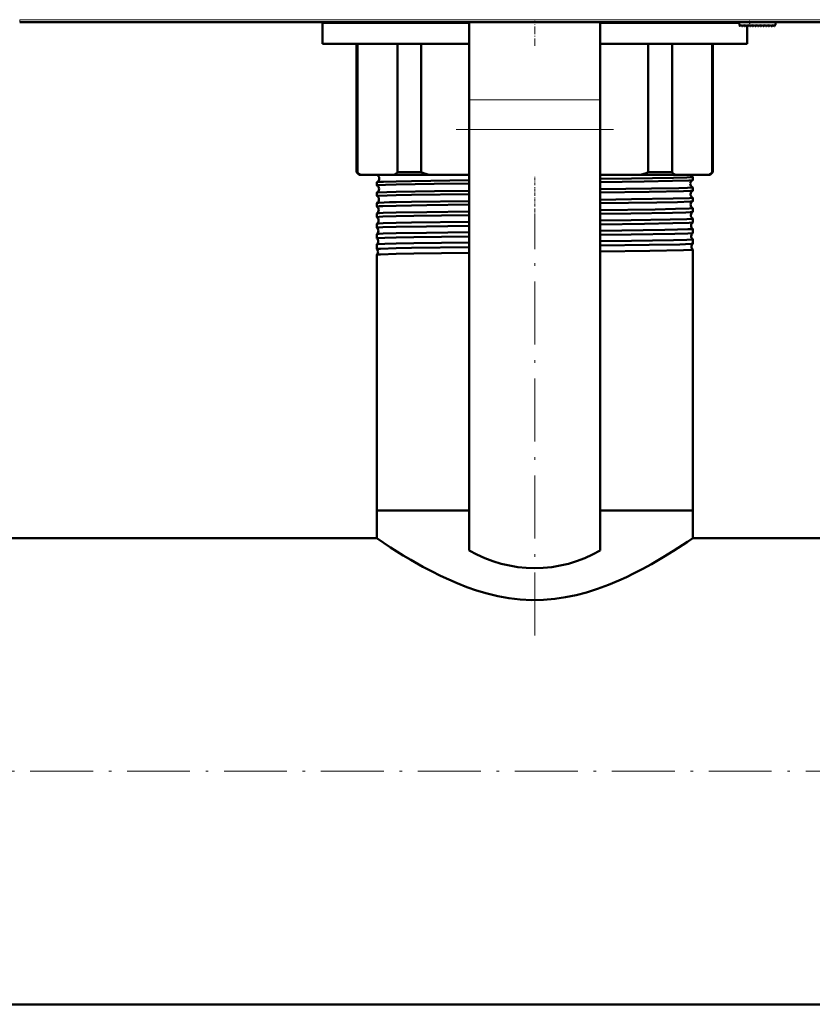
# Model space of a CAD drawing. Extents: x -1595 to 1972, y -1674 to 620.
# Tile 2 of 55: x -107 to 45, y -1618 to -1431. Entities that reach past the tile are written whole.
import ezdxf

# ---------------------------------------------------------------- set-up
doc = ezdxf.new("R2010")
doc.units = 0
doc.linetypes.add('DASHDOT', pattern=[18.5, 12, -3, 0.5, -3])

msp = doc.modelspace()

# ---------------------------------------------------------------- linework, layer by layer
at = {"color": 7, "linetype": 'DASHDOT', "lineweight": 18}
for p, q in [((109.51, -1430.6), (-126.38, -1430.6)), ((-23.43, -1451.53), (6.57, -1451.53)), ((-8.43, -1548.04), (-8.43, -1467.77)), ((554.77, -1573.96), (-251.63, -1573.96))]:
    msp.add_line(p, q, dxfattribs=at)
at = {"color": 7, "lineweight": 18}
for p, q in [((-106.72, -1430.6), (-106.72, -1431.1)), ((89.85, -1430.6), (-106.72, -1430.6)), ((32.64, -1431.83), (32.57, -1431.1)), ((-20.93, -1445.87), (4.07, -1445.87)), ((-20.93, -1451.53), (4.07, -1451.53))]:
    msp.add_line(p, q, dxfattribs=at)
at = {"color": 7, "lineweight": 50}
for p, q in [((89.85, -1431.1), (-106.72, -1431.1)), ((-48.93, -1431.21), (-48.93, -1431.1)), ((-20.93, -1445.87), (-20.93, -1431.1)), ((4.07, -1445.87), (4.07, -1431.1)), ((30.57, -1431.1), (30.62, -1431.69)), ((37.57, -1431.1), (37.52, -1431.6)), ((-48.93, -1435.21), (-48.93, -1431.21)), ((-48.93, -1431.21), (-20.93, -1431.21)), ((-20.93, -1431.21), (-48.93, -1431.21)), ((4.07, -1431.21), (30.57, -1431.21)), ((30.57, -1431.21), (4.07, -1431.21)), ((30.79, -1431.75), (30.94, -1431.6)), ((30.94, -1431.6), (31.08, -1431.8)), ((31.23, -1431.82), (31.45, -1431.6)), ((31.45, -1431.6), (31.59, -1431.8)), ((31.74, -1431.82), (31.96, -1431.6)), ((31.96, -1431.6), (32.1, -1431.8)), ((32.07, -1431.76), (32.07, -1435.21)), ((32.25, -1431.82), (32.47, -1431.6)), ((32.47, -1431.6), (32.61, -1431.8)), ((32.98, -1431.6), (32.76, -1431.82)), ((33.12, -1431.8), (32.98, -1431.6)), ((33.49, -1431.6), (33.27, -1431.82)), ((33.63, -1431.8), (33.49, -1431.6)), ((34, -1431.6), (33.78, -1431.82)), ((34.14, -1431.8), (34, -1431.6)), ((34.51, -1431.6), (34.29, -1431.82)), ((34.65, -1431.8), (34.51, -1431.6)), ((35.02, -1431.6), (34.8, -1431.82)), ((35.16, -1431.8), (35.02, -1431.6)), ((35.53, -1431.6), (35.31, -1431.82)), ((35.67, -1431.8), (35.53, -1431.6)), ((36.04, -1431.6), (35.82, -1431.82)), ((36.18, -1431.8), (36.04, -1431.6)), ((36.55, -1431.6), (36.33, -1431.82)), ((36.69, -1431.8), (36.55, -1431.6)), ((37.06, -1431.6), (36.84, -1431.82)), ((37.19, -1431.8), (37.06, -1431.6)), ((37.52, -1431.6), (37.35, -1431.8)), ((-20.93, -1435.21), (-48.93, -1435.21)), ((-42.43, -1459.71), (-42.43, -1435.21)), ((-42.28, -1435.21), (-42.28, -1459.71)), ((-34.64, -1459.71), (-34.64, -1435.21)), ((-30.1, -1435.21), (-30.1, -1459.71)), ((32.07, -1435.21), (4.07, -1435.21)), ((13.23, -1459.71), (13.23, -1435.21)), ((17.77, -1435.21), (17.77, -1459.71)), ((25.41, -1459.71), (25.41, -1435.21)), ((25.57, -1435.21), (25.57, -1459.71)), ((-20.93, -1445.87), (-20.93, -1451.53)), ((4.07, -1445.87), (4.07, -1451.53)), ((-20.93, -1531.87), (-20.93, -1451.53)), ((4.07, -1531.87), (4.07, -1451.53)), ((-41.93, -1460.21), (-42.43, -1459.71)), ((-42.28, -1459.71), (-42.43, -1459.71)), ((-41.93, -1460.21), (-41.57, -1460.21)), ((-41.57, -1460.21), (-35.35, -1460.21)), ((-35.35, -1460.21), (-28.38, -1460.21)), ((-30.1, -1459.71), (-34.64, -1459.71)), ((-28.38, -1460.21), (-20.93, -1460.21)), ((4.07, -1460.21), (11.51, -1460.21)), ((11.51, -1460.21), (18.48, -1460.21)), ((17.77, -1459.71), (13.23, -1459.71)), ((18.48, -1460.21), (24.7, -1460.21)), ((21.72, -1461.2), (21.72, -1460.6)), ((24.7, -1460.21), (25.07, -1460.21)), ((25.57, -1459.71), (25.07, -1460.21)), ((25.57, -1459.71), (25.41, -1459.71)), ((-38.58, -1462.21), (-38.58, -1461.6)), ((21.72, -1463.22), (21.72, -1462.59)), ((-38.58, -1464.22), (-38.58, -1463.58)), ((21.72, -1465.23), (21.72, -1464.57)), ((-38.58, -1466.24), (-38.58, -1465.57)), ((21.72, -1467.25), (21.72, -1466.56)), ((-38.58, -1467.55), (-38.58, -1467.54)), ((-38.58, -1468.26), (-38.58, -1467.55)), ((-38.58, -1468.27), (-38.58, -1468.26)), ((21.71, -1467.26), (21.72, -1467.25)), ((21.72, -1468.54), (21.71, -1468.53)), ((21.72, -1469.28), (21.72, -1468.54)), ((-38.58, -1469.53), (-38.58, -1469.52)), ((-38.58, -1470.29), (-38.58, -1469.53)), ((-38.58, -1470.29), (-38.58, -1470.29)), ((21.71, -1469.28), (21.72, -1469.28)), ((21.72, -1470.52), (21.71, -1470.51)), ((21.72, -1471.3), (21.72, -1470.52)), ((-38.58, -1471.5), (-38.58, -1471.5)), ((-38.58, -1472.31), (-38.58, -1471.5)), ((-38.58, -1472.32), (-38.58, -1472.31)), ((21.71, -1471.31), (21.72, -1471.3)), ((-38.58, -1473.48), (-38.58, -1473.47)), ((-38.58, -1474.34), (-38.58, -1473.48)), ((21.72, -1472.49), (21.71, -1472.49)), ((21.71, -1473.33), (21.72, -1473.33)), ((21.72, -1473.33), (21.72, -1472.49)), ((-38.58, -1474.35), (-38.58, -1474.34)), ((-38.58, -1475.45), (-38.58, -1475.44)), ((-38.58, -1524.21), (-38.58, -1475.45)), ((21.72, -1474.46), (21.71, -1474.46)), ((21.72, -1524.21), (21.72, -1474.46)), ((-34.89, -1524.21), (-38.58, -1524.21)), ((-20.93, -1524.21), (-38.58, -1524.21)), ((-38.58, -1529.51), (-38.58, -1524.21)), ((-20.93, -1524.21), (-34.89, -1524.21)), ((21.72, -1524.21), (4.07, -1524.21)), ((21.72, -1524.21), (4.07, -1524.21)), ((21.72, -1529.51), (21.72, -1524.21)), ((-38.58, -1529.51), (-184.43, -1529.51)), ((138.12, -1529.51), (21.72, -1529.51)), ((487.57, -1618.42), (-184.43, -1618.42))]:
    msp.add_line(p, q, dxfattribs=at)
at = {"color": 7, "linetype": 'DASHDOT', "lineweight": 18, "ltscale": 0.120001}
msp.add_line((-8.43, -1435.61), (-8.43, -1430.81), dxfattribs=at)
at = {"color": 7, "linetype": 'DASHDOT', "lineweight": 18, "ltscale": 0.028003}
msp.add_line((32.65, -1431.95), (32.55, -1430.84), dxfattribs=at)
at = {"color": 7, "linetype": 'DASHDOT', "lineweight": 18, "ltscale": 0.043604}
msp.add_line((-8.43, -1462.19), (-8.43, -1460.45), dxfattribs=at)
at = {"color": 7, "linetype": 'DASHDOT', "lineweight": 18, "ltscale": 0.044443}
msp.add_line((-8.43, -1464.21), (-8.43, -1462.43), dxfattribs=at)
at = {"color": 7, "linetype": 'DASHDOT', "lineweight": 18, "ltscale": 0.045422}
msp.add_line((-8.43, -1466.23), (-8.43, -1464.42), dxfattribs=at)
at = {"color": 7, "linetype": 'DASHDOT', "lineweight": 18, "ltscale": 0.046545}
msp.add_line((-8.43, -1468.26), (-8.43, -1466.4), dxfattribs=at)
at = {"color": 7, "linetype": 'DASHDOT', "lineweight": 18, "ltscale": 0.047827}
msp.add_line((-8.43, -1470.29), (-8.43, -1468.37), dxfattribs=at)
at = {"color": 7, "linetype": 'DASHDOT', "lineweight": 18, "ltscale": 0.04928}
msp.add_line((-8.43, -1472.32), (-8.43, -1470.35), dxfattribs=at)
at = {"color": 7, "linetype": 'DASHDOT', "lineweight": 18, "ltscale": 0.050922}
msp.add_line((-8.43, -1474.35), (-8.43, -1472.32), dxfattribs=at)
at = {"color": 7, "lineweight": 50}
for points in [[(4.07, -1460.96), (10.01, -1460.89), (18.07, -1460.76), (20.57, -1460.69), (21.59, -1460.63), (21.7, -1460.61), (21.71, -1460.61), (21.71, -1460.61), (21.72, -1460.6), (21.72, -1460.6)], [(-38.58, -1462.21), (-38.58, -1462.21), (-38.58, -1462.2), (-38.58, -1462.2), (-38.56, -1462.2), (-38.39, -1462.17), (-36.9, -1462.1), (-34.89, -1462.05)], [(-38.57, -1461.59), (-38.49, -1461.57), (-38.05, -1461.54), (-37.3, -1461.5), (-34.89, -1461.44)], [(-34.89, -1461.44), (-31.95, -1461.38), (-20.93, -1461.24)], [(-34.89, -1462.05), (-27.6, -1461.92), (-20.93, -1461.84)], [(4.07, -1461.57), (12.44, -1461.46), (17.87, -1461.36), (21, -1461.27), (21.64, -1461.22), (21.7, -1461.21)], [(4.07, -1462.95), (13.83, -1462.82), (19.07, -1462.72), (20.73, -1462.67), (21.6, -1462.62), (21.7, -1462.6), (21.71, -1462.59), (21.71, -1462.59), (21.72, -1462.59), (21.72, -1462.59)], [(-38.58, -1463.58), (-38.53, -1463.56), (-38.3, -1463.54), (-36.69, -1463.47), (-34.89, -1463.42)], [(-38.58, -1464.22), (-38.58, -1464.22), (-38.58, -1464.22), (-38.58, -1464.22), (-38.57, -1464.21), (-38.54, -1464.21), (-38.18, -1464.17), (-36.58, -1464.11), (-34.89, -1464.06)], [(-34.89, -1463.42), (-27.59, -1463.3), (-20.93, -1463.22)], [(-34.89, -1464.06), (-31.95, -1464.01), (-20.93, -1463.86)], [(4.07, -1463.58), (13.42, -1463.46), (19.93, -1463.33), (21.28, -1463.27), (21.64, -1463.24), (21.69, -1463.23), (21.71, -1463.22)], [(4.07, -1464.94), (10.04, -1464.86), (17.98, -1464.73), (21.12, -1464.64), (21.64, -1464.6), (21.71, -1464.58), (21.71, -1464.58), (21.71, -1464.58), (21.72, -1464.57)], [(-38.58, -1465.56), (-38.57, -1465.55), (-38.52, -1465.55), (-38.19, -1465.52), (-36.18, -1465.44), (-34.89, -1465.41)], [(-38.58, -1466.24), (-38.58, -1466.24), (-38.58, -1466.24), (-38.58, -1466.24), (-38.57, -1466.23), (-38.54, -1466.22), (-38.15, -1466.19), (-37.4, -1466.15), (-34.89, -1466.08)], [(-34.89, -1465.41), (-31.95, -1465.35), (-20.93, -1465.21)], [(-34.89, -1466.08), (-29.04, -1465.98), (-20.93, -1465.88)], [(4.07, -1465.6), (14.86, -1465.45), (18.78, -1465.38), (21.31, -1465.29), (21.65, -1465.26), (21.7, -1465.24), (21.71, -1465.24)], [(4.07, -1466.92), (14.52, -1466.78), (18.42, -1466.71), (21.03, -1466.62), (21.64, -1466.58), (21.71, -1466.56), (21.71, -1466.56), (21.71, -1466.56), (21.72, -1466.56)], [(-38.58, -1467.54), (-38.56, -1467.54), (-38.5, -1467.52), (-38.09, -1467.49), (-37.33, -1467.46), (-34.89, -1467.39)], [(-38.58, -1468.26), (-38.58, -1468.26), (-38.58, -1468.26), (-38.58, -1468.26), (-38.57, -1468.25), (-38.54, -1468.25), (-38.15, -1468.21), (-37.4, -1468.17), (-34.89, -1468.1)], [(-34.89, -1467.39), (-29.04, -1467.29), (-20.93, -1467.19)], [(-34.89, -1468.1), (-31.51, -1468.04), (-20.93, -1467.9)], [(4.07, -1467.62), (9.92, -1467.55), (17.86, -1467.42), (20.41, -1467.35), (21.2, -1467.31), (21.63, -1467.28), (21.7, -1467.26), (21.71, -1467.26)], [(4.07, -1468.9), (9.99, -1468.83), (17.4, -1468.71), (20.56, -1468.63), (21.58, -1468.57), (21.7, -1468.55), (21.71, -1468.54), (21.71, -1468.54), (21.72, -1468.54), (21.72, -1468.54)], [(-38.58, -1469.52), (-38.57, -1469.52), (-38.51, -1469.5), (-38.1, -1469.47), (-37.34, -1469.44), (-34.89, -1469.37)], [(-38.58, -1470.29), (-38.58, -1470.29), (-38.58, -1470.28), (-38.58, -1470.28), (-38.57, -1470.28), (-38.54, -1470.27), (-38.15, -1470.23), (-37.4, -1470.2), (-34.89, -1470.13)], [(-34.89, -1469.37), (-31.95, -1469.31), (-20.93, -1469.17)], [(-34.89, -1470.13), (-29.12, -1470.02), (-20.93, -1469.92)], [(4.07, -1469.64), (12.5, -1469.53), (17.93, -1469.44), (21.02, -1469.34), (21.65, -1469.3), (21.7, -1469.29), (21.71, -1469.28)], [(4.07, -1470.87), (16.41, -1470.7), (18.83, -1470.65), (20.8, -1470.59), (21.38, -1470.56), (21.68, -1470.53), (21.7, -1470.52), (21.71, -1470.52), (21.71, -1470.52), (21.71, -1470.52), (21.72, -1470.52)], [(-38.58, -1471.5), (-38.57, -1471.49), (-38.51, -1471.48), (-38.1, -1471.45), (-37.35, -1471.41), (-34.89, -1471.35)], [(-38.58, -1472.31), (-38.58, -1472.31), (-38.58, -1472.31), (-38.58, -1472.31), (-38.57, -1472.3), (-38.41, -1472.28), (-37.07, -1472.21), (-34.89, -1472.15)], [(-34.89, -1471.35), (-29.11, -1471.25), (-20.93, -1471.14)], [(-34.89, -1472.15), (-31.51, -1472.09), (-20.93, -1471.95)], [(4.07, -1471.67), (9.95, -1471.6), (18.3, -1471.46), (20.78, -1471.38), (21.58, -1471.33), (21.69, -1471.31), (21.71, -1471.31), (21.71, -1471.31)], [(-38.58, -1473.47), (-38.58, -1473.47), (-38.55, -1473.46), (-38.38, -1473.44), (-37.06, -1473.38), (-34.89, -1473.32)], [(-38.58, -1474.34), (-38.58, -1474.34), (-38.58, -1474.34), (-38.58, -1474.34), (-38.51, -1474.32), (-37.89, -1474.28), (-34.89, -1474.18)], [(-34.89, -1473.32), (-31.51, -1473.26), (-20.93, -1473.12)], [(-34.89, -1474.18), (-31.96, -1474.13), (-20.93, -1473.97)], [(4.07, -1472.85), (10.03, -1472.78), (18.07, -1472.65), (20.57, -1472.58), (21.59, -1472.52), (21.7, -1472.5), (21.71, -1472.5), (21.71, -1472.49), (21.72, -1472.49), (21.72, -1472.49)], [(4.07, -1473.7), (13.41, -1473.57), (19.25, -1473.46), (21.4, -1473.38), (21.67, -1473.35), (21.7, -1473.34), (21.71, -1473.33)], [(-38.58, -1475.44), (-38.58, -1475.44), (-38.57, -1475.44), (-38.49, -1475.42), (-37.88, -1475.38), (-34.89, -1475.29)], [(-34.89, -1475.29), (-31.51, -1475.23), (-20.93, -1475.09)], [(4.07, -1474.82), (13.54, -1474.7), (19.98, -1474.57), (21.32, -1474.51), (21.67, -1474.48), (21.7, -1474.47), (21.71, -1474.47), (21.71, -1474.46), (21.71, -1474.46), (21.72, -1474.46)], [(21.72, -1529.51), (20.73, -1530.17), (18.07, -1531.9), (16.09, -1533.12), (13.83, -1534.44), (12.18, -1535.34), (10.43, -1536.25), (9.05, -1536.92), (7.62, -1537.57), (5.63, -1538.4), (3.57, -1539.17), (1.43, -1539.85), (-0.53, -1540.36), (-2.54, -1540.78), (-4.59, -1541.08), (-6.78, -1541.26), (-9, -1541.3), (-11.2, -1541.19), (-13.35, -1540.94), (-15.46, -1540.56), (-17.53, -1540.06), (-19.54, -1539.47), (-21.41, -1538.82), (-23.22, -1538.11), (-24.85, -1537.41), (-26.41, -1536.68), (-28.14, -1535.82), (-29.78, -1534.95), (-32.11, -1533.62), (-33.53, -1532.78), (-35.95, -1531.26), (-38.58, -1529.51)]]:
    msp.add_lwpolyline(points, dxfattribs=at)
for centre, radius, start, end in [((30.72, -1431.68), 0.1, 185, 315), ((31.16, -1431.75), 0.1, 215, 315), ((31.67, -1431.75), 0.1, 215, 315), ((32.18, -1431.75), 0.1, 215, 315), ((32.69, -1431.75), 0.1, 215, 315), ((33.2, -1431.75), 0.1, 215, 315), ((33.71, -1431.75), 0.1, 215, 315), ((34.22, -1431.75), 0.1, 215, 315), ((34.73, -1431.75), 0.1, 215, 315), ((35.24, -1431.75), 0.1, 215, 315), ((35.75, -1431.75), 0.1, 215, 315), ((36.26, -1431.75), 0.1, 215, 315), ((36.77, -1431.75), 0.1, 215, 315), ((37.27, -1431.74), 0.1, 215, 319.585), ((-36.36, -1452.03), 9.71, 232.3802, 237.5228), ((-38.84, -1460.9), 0.742, 291.2437, 1.5522), ((-38.84, -1460.89), 0.742, 1.2974, 66.1659), ((-40.56, -1452.03), 9.71, 302.4772, 307.6198), ((-19.46, -1426.31), 35.06, 252.3376, 255.2677), ((2.59, -1426.31), 35.06, 284.7323, 287.6624), ((23.69, -1452.03), 9.71, 232.3802, 237.5228), ((21.95, -1459.9), 0.735, 205.1964, 250.2393), ((21.7, -1460.61), 0.0178, 29.219, 84.4932), ((19.49, -1452.03), 9.71, 302.4772, 307.6198), ((-38.57, -1461.6), 0.0155, 97.1778, 153.4332), ((-38.57, -1462.2), 0.0125, 201.8729, 259.3523), ((-38.88, -1462.89), 0.742, 1.2902, 66.0295), ((-38.88, -1462.9), 0.743, 293.9652, 1.5216), ((21.99, -1461.89), 0.742, 112.5836, 179.0644), ((21.99, -1461.9), 0.742, 178.8017, 247.41), ((21.7, -1461.19), 0.0138, 278.9714, 336.1956), ((21.7, -1462.6), 0.0136, 24.1003, 81.0117), ((-38.57, -1463.59), 0.0122, 100.6004, 157.9581), ((-38.58, -1464.22), 0.0101, 197.6223, 255.1439), ((-38.91, -1464.89), 0.743, 1.3199, 63.2108), ((-38.91, -1464.9), 0.743, 296.7772, 1.4981), ((22.03, -1463.89), 0.743, 115.3742, 179.0226), ((22.03, -1463.9), 0.743, 178.8258, 244.6475), ((21.7, -1463.21), 0.0111, 282.7395, 340.4952), ((21.71, -1464.58), 0.0108, 19.6822, 77.1411), ((-38.58, -1465.57), 0.00972, 104.8815, 162.3626), ((-38.58, -1466.24), 0.00855, 194.3407, 251.2974), ((-38.95, -1466.89), 0.744, 1.3396, 60.259), ((22.06, -1465.89), 0.743, 118.2569, 179.0083), ((22.06, -1465.9), 0.744, 178.8519, 241.7507), ((21.71, -1465.23), 0.00917, 286.9903, 344.2485), ((21.71, -1466.56), 0.00889, 15.9593, 73.0973), ((-38.95, -1466.9), 0.744, 299.7201, 1.4834), ((-38.98, -1468.89), 0.744, 1.3546, 57.195), ((22.1, -1467.89), 0.744, 121.2623, 178.9792), ((22.1, -1467.9), 0.744, 178.8593, 238.7503), ((-38.98, -1468.9), 0.744, 302.7953, 1.4609), ((-39.02, -1470.89), 0.745, 1.375, 54.0015), ((22.13, -1469.89), 0.744, 124.3808, 178.9745), ((22.13, -1469.9), 0.745, 178.882, 235.6295), ((-39.02, -1470.9), 0.745, 305.9845, 1.458), ((-39.05, -1472.89), 0.745, 1.3709, 50.673), ((22.17, -1471.89), 0.745, 127.6399, 178.9652), ((22.17, -1471.9), 0.745, 178.8897, 232.371), ((-39.05, -1472.9), 0.745, 309.3203, 1.4333), ((22.2, -1473.9), 0.745, 131.06, 178.9502), ((22.2, -1473.9), 0.745, 178.896, 228.9497), ((-39.09, -1474.9), 0.745, 1.3879, 47.1573), ((-39.09, -1474.9), 0.745, 312.8275, 1.4341), ((-8.43, -1510.21), 25, 240, 300)]:
    msp.add_arc(centre, radius, start, end, dxfattribs=at)

doc.saveas('drawing.dxf')
